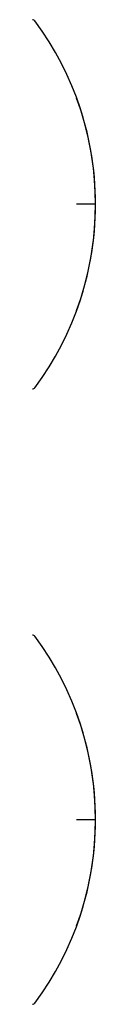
# Model space of a CAD drawing. Extents: x 27 to 410, y 33 to 287.
# Tile 20 of 31: x 112.617 to 112.873, y 164.928 to 168.928. Entities that reach past the tile are written whole.
import ezdxf

# ---------------------------------------------------------------- set-up
doc = ezdxf.new("R2010")
doc.units = 0
doc.header["$LTSCALE"] = 23.1
for name, color, linetype in [('ALL_AXIS', 7, 'CONTINUOUS'), ('ALL_CURVE', 7, 'CONTINUOUS'), ('ALL_FEATURES', 7, 'CONTINUOUS')]:
    doc.layers.add(name, color=color, linetype=linetype)

msp = doc.modelspace()

# ---------------------------------------------------------------- linework, layer by layer
at = {"layer": 'ALL_AXIS', "color": 7, "linetype": 'CONTINUOUS'}
for centre in [(111.6232, 168.178), (111.6232, 165.678)]:
    msp.add_arc(centre, 1.25, 323.4189, 36.5811, dxfattribs=at)
at = {"layer": 'ALL_CURVE', "color": 40, "linetype": 'CONTINUOUS'}
for p, q in [((112.8732, 168.178), (112.7965, 168.178)), ((112.8732, 165.678), (112.7965, 165.678))]:
    msp.add_line(p, q, dxfattribs=at)
for centre in [(111.6232, 168.178), (111.6232, 165.678)]:
    msp.add_arc(centre, 1.25, 339.8182, 20.1818, dxfattribs=at)
at = {"layer": 'ALL_FEATURES', "color": 7, "linetype": 'CONTINUOUS'}
for centre, start, end in [((112.617, 168.9155), 36.5811, 90), ((112.617, 167.4405), 270, 323.4189), ((112.617, 166.4155), 36.5811, 90), ((112.617, 164.9405), 270, 323.4189)]:
    msp.add_arc(centre, 0.0125, start, end, dxfattribs=at)

doc.saveas('drawing.dxf')
